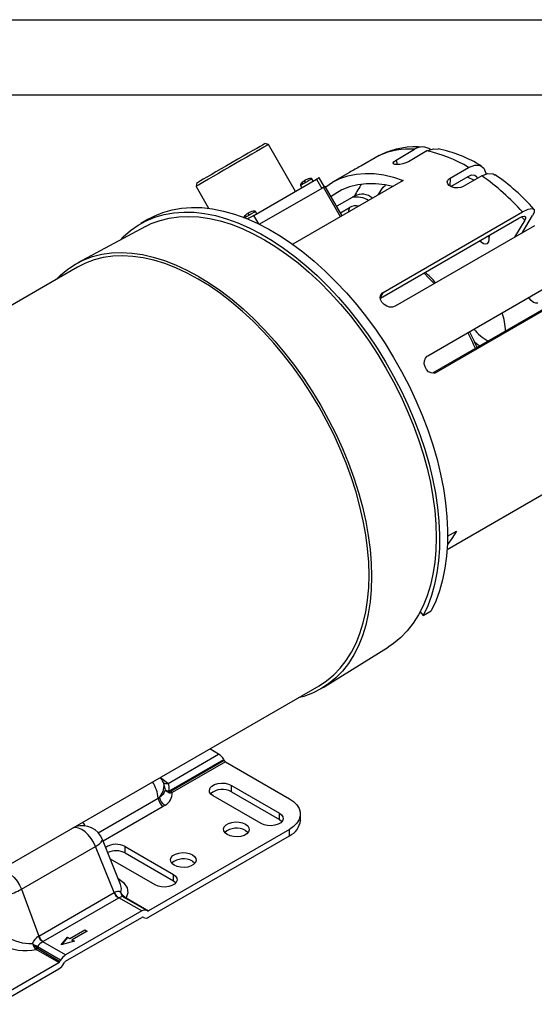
# Model space of a CAD drawing. Header units: inches. Extents: x 0 to 44, y 0 to 34.
# Tile 17 of 18: x 29.8 to 36.7, y 20.9 to 34. Entities that reach past the tile are written whole.
import ezdxf

# ---------------------------------------------------------------- set-up
doc = ezdxf.new("R2010")
doc.units = ezdxf.units.IN
doc.header["$LTSCALE"] = 4
doc.header["$MEASUREMENT"] = 0
doc.layers.add('TEXT', color=140, linetype='Continuous', lineweight=25)

msp = doc.modelspace()

# ---------------------------------------------------------------- linework, layer by layer
at = {"color": 7, "linetype": 'Continuous'}
msp.add_line((0.000389, 34.000421), (44.000389, 34.000421), dxfattribs=at)
for p, q in [((33.161752, 32.336731), (33.113941, 32.349542)), ((33.521737, 31.713219), (33.161752, 32.336731)), ((34.861698, 32.130969), (35.109186, 32.273841)), ((34.638485, 32.192586), (34.390998, 32.049715)), ((34.638485, 32.192586), (34.657708, 32.198911)), ((34.861698, 32.130969), (34.878532, 32.070611)), ((35.274221, 32.251723), (35.026733, 32.108852)), ((35.581069, 31.890227), (35.828557, 32.033098)), ((32.96675, 31.392831), (33.801136, 31.874512)), ((33.691934, 31.881315), (33.689176, 31.879724)), ((33.758104, 31.84967), (33.740608, 31.879974)), ((33.801136, 31.874512), (33.871136, 31.753269)), ((33.907737, 31.774398), (33.837739, 31.895638)), ((34.239786, 31.966021), (34.015909, 31.83678)), ((35.581069, 31.890227), (35.576368, 31.789349)), ((35.591842, 31.780387), (35.822998, 31.913831)), ((36.005091, 31.920503), (35.757604, 31.777632)), ((35.811033, 31.906923), (35.90388, 31.862075)), ((32.208945, 31.827042), (32.196134, 31.779231)), ((32.196134, 31.779231), (32.364197, 31.488138)), ((33.871136, 31.753269), (33.042359, 31.274826)), ((34.958838, 31.859207), (33.485191, 31.008488)), ((33.589054, 31.792474), (33.606545, 31.762177)), ((33.637325, 31.84979), (33.64576, 31.854925)), ((33.640099, 31.856131), (33.642086, 31.852689)), ((33.642858, 31.857722), (33.640234, 31.855897)), ((33.642858, 31.857722), (33.644807, 31.854345)), ((33.64576, 31.854925), (33.654424, 31.859663)), ((33.652163, 31.858426), (33.654475, 31.859834)), ((33.885598, 31.761617), (33.896403, 31.767855)), ((34.122432, 31.37636), (33.896403, 31.767855)), ((34.144393, 31.389037), (33.918364, 31.78053)), ((34.306962, 31.652126), (34.071108, 31.51597)), ((34.121959, 31.427893), (34.243611, 31.498121)), ((31.565332, 31.345827), (31.459266, 31.284596)), ((32.883549, 31.414645), (32.891984, 31.41978)), ((32.886323, 31.420985), (32.888311, 31.417543)), ((32.889082, 31.422577), (32.886458, 31.420752)), ((32.889082, 31.422577), (32.891032, 31.4192)), ((32.891984, 31.41978), (32.900648, 31.424517)), ((32.898387, 31.423281), (32.900699, 31.424688)), ((32.938159, 31.44617), (32.9354, 31.444579)), ((33.031939, 31.279921), (32.96675, 31.392831)), ((33.004328, 31.414525), (32.986832, 31.444828)), ((34.653911, 30.293214), (36.498996, 31.358359)), ((34.691058, 30.368265), (36.547213, 31.439801)), ((36.532266, 31.374465), (36.576114, 31.331388)), ((36.547769, 31.165591), (36.68218, 31.392618)), ((31.520842, 31.245512), (30.621268, 30.763103)), ((36.704722, 31.256197), (34.848567, 30.184662)), ((36.576114, 31.331388), (36.441703, 31.10436)), ((36.103145, 31.071609), (36.105934, 31.131449)), ((30.615479, 30.704884), (25.170398, 27.561505)), ((35.284737, 29.525), (37.140892, 30.596536)), ((34.691058, 30.368265), (34.652582, 30.303278)), ((37.169602, 30.344136), (35.348836, 29.29303)), ((37.252141, 30.37367), (35.395986, 29.302135)), ((35.373116, 29.293951), (35.395986, 29.302135)), ((35.542217, 26.944552), (37.07432, 27.829017)), ((35.548596, 27.122402), (35.665867, 27.190102)), ((35.182876, 26.112829), (35.223958, 26.066991)), ((35.223958, 26.066991), (35.330024, 26.128222)), ((33.888329, 25.103775), (34.755945, 25.641542)), ((28.389936, 21.984497), (33.835018, 25.127876)), ((32.497188, 24.218192), (32.378208, 24.286878)), ((31.823644, 23.829363), (32.497188, 24.218192)), ((31.834431, 23.72537), (32.564688, 24.146938)), ((32.572735, 24.133001), (31.863319, 23.723464)), ((32.564688, 24.146938), (32.572735, 24.133001)), ((32.588235, 24.116639), (31.878887, 23.706968)), ((32.588235, 24.116639), (33.440765, 23.624484)), ((31.730542, 23.898095), (31.756006, 23.883395)), ((31.73846, 23.876384), (31.756006, 23.883395)), ((31.756006, 23.883395), (31.823644, 23.829363)), ((31.770637, 23.812737), (31.75676, 23.84747)), ((31.779436, 23.779947), (31.770577, 23.812719)), ((31.789, 23.744564), (31.779436, 23.779947)), ((31.788975, 23.744558), (31.793885, 23.736221)), ((32.668239, 23.80267), (33.307483, 23.433642)), ((32.668239, 23.717749), (32.668239, 23.80267)), ((30.892448, 23.171258), (31.691786, 23.632706)), ((31.691786, 23.632706), (31.710936, 23.644898)), ((31.834431, 23.72537), (31.807303, 23.728214)), ((31.807303, 23.728214), (31.808055, 23.71974)), ((31.835281, 23.718783), (31.807303, 23.728214)), ((31.808055, 23.71974), (31.836539, 23.705009)), ((31.835278, 23.718781), (31.834431, 23.72537)), ((33.064938, 23.292818), (32.424299, 23.662651)), ((32.668239, 23.717749), (33.307483, 23.348722)), ((31.758161, 23.521689), (30.958058, 23.059797)), ((31.78347, 23.537803), (31.758161, 23.521689)), ((33.307483, 23.348722), (33.307483, 23.433642)), ((33.587212, 23.335462), (33.587212, 23.420382)), ((33.440765, 23.21628), (31.564344, 22.133046)), ((33.440765, 23.13136), (33.440765, 23.21628)), ((30.949588, 23.070789), (30.94848, 23.081421)), ((31.190251, 22.482839), (30.949238, 23.081713)), ((31.564051, 22.047956), (33.440765, 23.13136)), ((29.869537, 22.418541), (30.857164, 22.988685)), ((31.104838, 22.37326), (30.857164, 22.988685)), ((31.25333, 22.986665), (31.893969, 22.616832)), ((31.25333, 22.901745), (31.25333, 22.986665)), ((31.650724, 22.47641), (31.054265, 22.820739)), ((31.25333, 22.901745), (31.893969, 22.531912)), ((31.893969, 22.531912), (31.893969, 22.616832)), ((29.869537, 22.418541), (30.102675, 21.794723)), ((30.102675, 21.794723), (31.104838, 22.37326)), ((31.162401, 22.301652), (30.160238, 21.723115)), ((31.104838, 22.37326), (31.109566, 22.376042)), ((31.168642, 22.305352), (31.162401, 22.301652)), ((31.473298, 22.129478), (31.168642, 22.305352)), ((31.193114, 22.377576), (31.202401, 22.350493)), ((31.206466, 22.351819), (31.193114, 22.377576)), ((31.206465, 22.351819), (31.202401, 22.350493)), ((31.225066, 22.317717), (31.223729, 22.320072)), ((31.224422, 22.320744), (31.231384, 22.314779)), ((31.231384, 22.314779), (31.224724, 22.317143)), ((31.238597, 22.310615), (31.227973, 22.319279)), ((31.540798, 22.136158), (31.231384, 22.314779)), ((31.231384, 22.314779), (31.238597, 22.310614)), ((31.263784, 22.306555), (31.248613, 22.313792)), ((31.263784, 22.306553), (31.564344, 22.133046)), ((31.473298, 22.129478), (30.458485, 21.543639)), ((30.458485, 21.458719), (31.473298, 22.044558)), ((31.497051, 22.041325), (31.488652, 22.046174)), ((31.497051, 22.041325), (31.488798, 22.046092)), ((31.548844, 22.131512), (31.540798, 22.136158)), ((30.097833, 21.791981), (30.102675, 21.794723)), ((30.399984, 21.679839), (30.482783, 21.782693)), ((30.482783, 21.774527), (30.408368, 21.682088)), ((30.482783, 21.782693), (30.514572, 21.764341)), ((30.482783, 21.774527), (30.482783, 21.782693)), ((30.514572, 21.756175), (30.482783, 21.774527)), ((30.514572, 21.764341), (30.714392, 21.879695)), ((30.714392, 21.871529), (30.514572, 21.756175)), ((30.746182, 21.861343), (30.546362, 21.745989)), ((30.714392, 21.879695), (30.746182, 21.861343)), ((30.714392, 21.871529), (30.714392, 21.879695)), ((30.73911, 21.85726), (30.714392, 21.871529)), ((30.015795, 21.697924), (30.028233, 21.671649)), ((30.035449, 21.676837), (30.015795, 21.697924)), ((30.028233, 21.671649), (30.035449, 21.676837)), ((30.081575, 21.651009), (30.074313, 21.638475)), ((30.074313, 21.638475), (30.082386, 21.631953)), ((30.390985, 21.472385), (30.081575, 21.651009)), ((30.160238, 21.723115), (30.153829, 21.719513)), ((30.458485, 21.543639), (30.153829, 21.719513)), ((30.578151, 21.727637), (30.399984, 21.679839)), ((30.514572, 21.756175), (30.514572, 21.764341)), ((30.546362, 21.745989), (30.578151, 21.727637)), ((30.546362, 21.737824), (30.546362, 21.745989)), ((30.568495, 21.725047), (30.546362, 21.737824)), ((30.056746, 21.625748), (30.066886, 21.615588)), ((30.367438, 21.442086), (30.066886, 21.615591)), ((30.082386, 21.631953), (30.382938, 21.458448)), ((29.551678, 20.971158), (30.367438, 21.442086)), ((30.390985, 21.472385), (30.382938, 21.458448)), ((30.434731, 21.428061), (30.442985, 21.442357)), ((29.551678, 20.886238), (30.367731, 21.357335))]:
    msp.add_line(p, q)
at = {"flags": 128}
for points in [[(33.161752, 32.336731), (33.16155, 32.336616), (33.153059, 32.33172), (33.132288, 32.319735), (33.099776, 32.30097), (33.056364, 32.275912), (33.003178, 32.24521), (32.941594, 32.209658), (32.873207, 32.170179), (32.799789, 32.127793), (32.723242, 32.083599), (32.645547, 32.038742), (32.568717, 31.994383), (32.494741, 31.951672), (32.425537, 31.911713), (32.362895, 31.875543), (32.308439, 31.844098), (32.263579, 31.818193), (32.229477, 31.798497), (32.207015, 31.785523), (32.196777, 31.779604), (32.196134, 31.779231)], [(33.113941, 32.349542), (33.113465, 32.349269), (33.103882, 32.343742), (33.08223, 32.331248), (33.049101, 32.312127), (33.005397, 32.2869), (32.952311, 32.256255), (32.891291, 32.221029), (32.824001, 32.182182), (32.752277, 32.140774), (32.678076, 32.097935), (32.60342, 32.054832), (32.530348, 32.012642), (32.460851, 31.972516), (32.396826, 31.935548), (32.340019, 31.902746), (32.29198, 31.875005)], [(35.274221, 32.251723), (35.361057, 32.281055), (35.421209, 32.27429)], [(35.026733, 32.108852), (34.992766, 32.092908), (34.953196, 32.080526), (34.912514, 32.072835), (34.875394, 32.070406), (34.846129, 32.073302), (34.828008, 32.08115), (34.822992, 32.093236), (34.831587, 32.108505), (34.852762, 32.125515), (34.861698, 32.130969)], [(35.828557, 32.033098), (35.909667, 32.064688), (35.980174, 32.061418), (36.032174, 32.023662), (36.059826, 31.955601), (36.060581, 31.942115)], [(32.29198, 31.875005), (32.254018, 31.853083), (32.227171, 31.837576), (32.212169, 31.828908), (32.208945, 31.827042)], [(33.740608, 31.879974), (33.739641, 31.879416), (33.729328, 31.873464), (33.709195, 31.861843), (33.682309, 31.846321), (33.652762, 31.829262)], [(33.657199, 31.866004), (33.675735, 31.87472), (33.689176, 31.879724)], [(33.691934, 31.881315), (33.672836, 31.873867), (33.659957, 31.867595)], [(33.740608, 31.879973), (33.739114, 31.881965), (33.737052, 31.883687), (33.731162, 31.886156), (33.712627, 31.886348), (33.692329, 31.879289)], [(33.837739, 31.895638), (33.836491, 31.89492), (33.831994, 31.892325), (33.82439, 31.887936), (33.81397, 31.881921), (33.801136, 31.874512)], [(33.9222, 31.773886), (33.924095, 31.775347), (34.015808, 31.836721), (34.114805, 31.885477), (34.22051, 31.921332), (34.332307, 31.944077), (34.449544, 31.953578), (34.571537, 31.949781), (34.697577, 31.932707), (34.826929, 31.902457), (34.958838, 31.859207)], [(35.757604, 31.777632), (35.723412, 31.764195), (35.683162, 31.759064), (35.641338, 31.762591), (35.602644, 31.774131), (35.571483, 31.792178), (35.55135, 31.814654), (35.544481, 31.839194), (35.551683, 31.863311), (35.572176, 31.884512), (35.581069, 31.890227)], [(35.822998, 31.913831), (35.869342, 31.93188), (35.909627, 31.930012), (35.939342, 31.90844), (35.947866, 31.887468)], [(36.005091, 31.920503), (36.086201, 31.952094), (36.156708, 31.948823), (36.181519, 31.930809)], [(33.613777, 31.833934), (33.597525, 31.819894), (33.588423, 31.803746), (33.587616, 31.79741), (33.588077, 31.794764), (33.589054, 31.792474)], [(33.652762, 31.829262), (33.625052, 31.813263), (33.603398, 31.800759), (33.591097, 31.793655), (33.589054, 31.792474)], [(33.612228, 31.835298), (33.628228, 31.848113), (33.640099, 31.856131)], [(33.640099, 31.856131), (33.638107, 31.852997), (33.637325, 31.84979)], [(33.649739, 31.85695), (33.645358, 31.858001), (33.642858, 31.857722)], [(33.654424, 31.859663), (33.655706, 31.863979), (33.657199, 31.866004)], [(33.907739, 31.774395), (33.906491, 31.773676), (33.901994, 31.771081), (33.89439, 31.766692), (33.88397, 31.760678), (33.871136, 31.753269)], [(33.896403, 31.767855), (33.904103, 31.7723), (33.910355, 31.775909), (33.914918, 31.778542), (33.917616, 31.780099), (33.918364, 31.78053)], [(33.896403, 31.767855), (33.904103, 31.7723), (33.910355, 31.775909), (33.914918, 31.778542), (33.917616, 31.780099), (33.918364, 31.78053)], [(34.818179, 31.778006), (34.715679, 31.799903), (34.589933, 31.814807), (34.468668, 31.815503), (34.352688, 31.801983), (34.242762, 31.77434), (34.13962, 31.732755), (34.043944, 31.677505), (33.997444, 31.643561)], [(34.624528, 31.666213), (34.690829, 31.767977), (34.722734, 31.797863)], [(31.565332, 31.345827), (31.63874, 31.384592), (31.754635, 31.432495), (31.876785, 31.46779), (32.004665, 31.490324), (32.137729, 31.500001), (32.275408, 31.496779), (32.41711, 31.480673), (32.56223, 31.451752), (32.710146, 31.410138), (32.860225, 31.356011), (33.011824, 31.289602), (33.164294, 31.211195), (33.316982, 31.121127), (33.469234, 31.019783), (33.620398, 30.907597), (33.769827, 30.785049), (33.916881, 30.652664), (34.06093, 30.511009), (34.201357, 30.360691), (34.337562, 30.202353), (34.468961, 30.036673), (34.594991, 29.864362), (34.715112, 29.686155), (34.828811, 29.502818), (34.935599, 29.315134), (35.035021, 29.123908), (35.12665, 28.929958), (35.210094, 28.734115), (35.284995, 28.537218), (35.351034, 28.340109), (35.407926, 28.143633), (35.455428, 27.948631), (35.493338, 27.755938), (35.521492, 27.56638), (35.539771, 27.380767), (35.548095, 27.199895), (35.546429, 27.024538), (35.534781, 26.855448), (35.5132, 26.693348), (35.481778, 26.538932), (35.440651, 26.392862), (35.389994, 26.255763), (35.330024, 26.128222)], [(34.243611, 31.498121), (34.22482, 31.437242), (34.22422, 31.435121)], [(36.547213, 31.439801), (36.622724, 31.476356), (36.677068, 31.487418), (36.704157, 31.471751), (36.700925, 31.431075), (36.68218, 31.392618)], [(31.191371, 31.068829), (31.227332, 31.106309), (31.321604, 31.190599), (31.42353, 31.263053), (31.532674, 31.323361), (31.648569, 31.371265), (31.770719, 31.406559), (31.898599, 31.429093), (32.031663, 31.43877), (32.169342, 31.435549), (32.311044, 31.419443), (32.456164, 31.390521), (32.60408, 31.348907), (32.754159, 31.29478), (32.905758, 31.228371), (33.058228, 31.149965), (33.210916, 31.059897), (33.363167, 30.958552), (33.514332, 30.846366), (33.663761, 30.723818), (33.810814, 30.591433), (33.954864, 30.449779), (34.095291, 30.29946), (34.231496, 30.141122), (34.362895, 29.975443), (34.488925, 29.803131), (34.609046, 29.624925), (34.722745, 29.441587), (34.829533, 29.253903), (34.928955, 29.062677), (35.020584, 28.868727), (35.104028, 28.672885), (35.178929, 28.475987), (35.244968, 28.278878), (35.30186, 28.082402), (35.349362, 27.8874), (35.387272, 27.694708), (35.415426, 27.505149), (35.433705, 27.319536), (35.442029, 27.138664), (35.440363, 26.963308), (35.428715, 26.794217), (35.407134, 26.632117), (35.375712, 26.477701), (35.334585, 26.331631), (35.283928, 26.194532), (35.223958, 26.066991)], [(31.520842, 31.245512), (31.600467, 31.28411), (31.716211, 31.326982), (31.837919, 31.357433), (31.96507, 31.375335), (32.097121, 31.38061), (32.233505, 31.373236), (32.373639, 31.353243), (32.516922, 31.320719), (32.662741, 31.275801), (32.810472, 31.218684), (32.959481, 31.14961), (33.109132, 31.068875), (33.258782, 30.976827), (33.407792, 30.873858), (33.555523, 30.76041), (33.701342, 30.636968), (33.844625, 30.504061), (33.984759, 30.362258), (34.121143, 30.212167), (34.253193, 30.05443), (34.380345, 29.889722), (34.502053, 29.718749), (34.617796, 29.542243), (34.727079, 29.36096), (34.829434, 29.175676), (34.924422, 28.987184), (35.011637, 28.796292), (35.090705, 28.603818), (35.161287, 28.410584), (35.223082, 28.217419), (35.275825, 28.02515), (35.319289, 27.834601), (35.35329, 27.646586), (35.37768, 27.461912), (35.392356, 27.281369), (35.397255, 27.10573)], [(32.860002, 31.398789), (32.843749, 31.384749), (32.834647, 31.368601), (32.833841, 31.362264), (32.834301, 31.359618), (32.835278, 31.357329)], [(32.898986, 31.394117), (32.871276, 31.378117), (32.849622, 31.365614), (32.844061, 31.362402)], [(32.858453, 31.400152), (32.874452, 31.412968), (32.886323, 31.420985)], [(32.886323, 31.420985), (32.884331, 31.417851), (32.883549, 31.414645)], [(32.96675, 31.392831), (32.951994, 31.384313), (32.935884, 31.375012), (32.919039, 31.365287), (32.902105, 31.35551), (32.885735, 31.346058), (32.885324, 31.345821)], [(32.895963, 31.421805), (32.891582, 31.422855), (32.889082, 31.422577)], [(32.986832, 31.444828), (32.985865, 31.444271), (32.975552, 31.438319), (32.955419, 31.426697), (32.928533, 31.411176), (32.898986, 31.394117)], [(32.900648, 31.424517), (32.90193, 31.428834), (32.903423, 31.430858)], [(32.903423, 31.430858), (32.921959, 31.439575), (32.9354, 31.444579)], [(32.938159, 31.44617), (32.919061, 31.438722), (32.906181, 31.432449)], [(32.986832, 31.444828), (32.985338, 31.446819), (32.983276, 31.448541), (32.977386, 31.451011), (32.958852, 31.451203), (32.938553, 31.444144)], [(36.498996, 31.358359), (36.54214, 31.379245), (36.57319, 31.385566), (36.588671, 31.376615), (36.586828, 31.353372), (36.576114, 31.331388)], [(36.083381, 31.11843), (36.101061, 31.101164), (36.104395, 31.098428)], [(35.977315, 31.057199), (35.994995, 31.039933), (36.025649, 31.020381), (36.055005, 31.013798), (36.079521, 31.020979), (36.09624, 31.041056), (36.103145, 31.071609)], [(30.336261, 30.543695), (30.392026, 30.59906), (30.487952, 30.67866), (30.591318, 30.74643), (30.701681, 30.802082), (30.818567, 30.845378), (30.941478, 30.87613), (31.069885, 30.894209), (31.20324, 30.899536), (31.340972, 30.892088), (31.48249, 30.871899), (31.627188, 30.839053), (31.774448, 30.793692), (31.923638, 30.73601), (32.07412, 30.666253), (32.225248, 30.584722), (32.376377, 30.491764), (32.526859, 30.387778), (32.676049, 30.273209), (32.823308, 30.148547), (32.968007, 30.014328), (33.109525, 29.871124), (33.247257, 29.71955), (33.380612, 29.560255), (33.509019, 29.39392), (33.631929, 29.221258), (33.748816, 29.043009), (33.859179, 28.859935), (33.962544, 28.67282), (34.058471, 28.482467), (34.146547, 28.289689), (34.226396, 28.095313), (34.297676, 27.90017), (34.360081, 27.705097), (34.413345, 27.510929), (34.457239, 27.318497), (34.491575, 27.128625), (34.516206, 26.942127), (34.531027, 26.7598), (34.535975, 26.582426)], [(34.501991, 26.602045), (34.497116, 26.77681), (34.482513, 26.956455), (34.458244, 27.140211), (34.424413, 27.32729), (34.381164, 27.516892), (34.328684, 27.708205), (34.267197, 27.900409), (34.196965, 28.092681), (34.11829, 28.284199), (34.03151, 28.474141), (33.936994, 28.661695), (33.835148, 28.846058), (33.726409, 29.026439), (33.611241, 29.202067), (33.490139, 29.37219), (33.36362, 29.536078), (33.232226, 29.693031), (33.09652, 29.842376), (32.957083, 29.983473), (32.814513, 30.115719), (32.669419, 30.238547), (32.522423, 30.351431), (32.374154, 30.453887), (32.225248, 30.545478), (32.076342, 30.625811), (31.928074, 30.694541), (31.781078, 30.751375), (31.635984, 30.796069), (31.493413, 30.828432), (31.353977, 30.848324), (31.218271, 30.855662), (31.086877, 30.850414), (30.960358, 30.832601), (30.839255, 30.802301), (30.724088, 30.759642), (30.615479, 30.704884)], [(35.368458, 30.484788), (35.300251, 30.558121), (35.231716, 30.626774)], [(35.368458, 30.484788), (35.300251, 30.558121), (35.231716, 30.626774)], [(34.848567, 30.184662), (34.815007, 30.173137), (34.776552, 30.173554), (34.737404, 30.18572), (34.701872, 30.208104), (34.673931, 30.238025), (34.656703, 30.27207), (34.652151, 30.306544), (34.660913, 30.337762), (34.68212, 30.362341), (34.691058, 30.368265)], [(36.749589, 30.224884), (36.722741, 30.223197), (36.692421, 30.235155), (36.662289, 30.259314), (36.635976, 30.292761), (36.630508, 30.301897)], [(35.905311, 29.708482), (35.958339, 29.671933), (35.982055, 29.65858)], [(35.395986, 29.302135), (35.363807, 29.291596), (35.32931, 29.2949), (35.296193, 29.31163), (35.268012, 29.33986), (35.247849, 29.376324), (35.23794, 29.416881), (35.239475, 29.457049), (35.252481, 29.492394), (35.275676, 29.518952), (35.284737, 29.525)], [(35.665867, 27.190102), (35.605557, 27.089073), (35.545807, 27.009447)], [(35.397255, 27.10573), (35.392356, 26.935747), (35.37768, 26.772149), (35.35329, 26.615635), (35.319289, 26.466876), (35.275825, 26.32651), (35.223082, 26.195136), (35.161287, 26.073318), (35.090705, 25.961577), (35.011637, 25.860392), (34.924422, 25.770196), (34.829434, 25.691376), (34.755945, 25.641542)], [(34.535975, 26.582426), (34.531027, 26.410764), (34.516206, 26.24555), (34.491575, 26.08749), (34.457239, 25.937262), (34.413345, 25.795509), (34.360081, 25.662837), (34.297676, 25.539816), (34.226396, 25.426971), (34.146547, 25.324787), (34.058471, 25.2337), (33.962544, 25.1541), (33.859179, 25.08633), (33.748816, 25.030678), (33.631929, 24.987383), (33.555799, 24.966686)], [(33.835018, 25.127876), (33.835148, 25.127951), (33.936994, 25.194726), (34.03151, 25.273154), (34.11829, 25.362901), (34.196965, 25.463583), (34.267197, 25.574768), (34.328684, 25.69598), (34.381164, 25.8267), (34.424413, 25.966369), (34.458244, 26.114388), (34.482513, 26.270123), (34.497116, 26.432907), (34.501991, 26.602045)], [(31.767931, 23.794508), (31.754773, 23.718529), (31.710936, 23.644898)], [(31.710936, 23.644898), (31.7676, 23.691791), (31.789, 23.744564)], [(31.755688, 23.847041), (31.760835, 23.835987), (31.767931, 23.794508)], [(31.8073, 23.728214), (31.79616, 23.735635), (31.788975, 23.744558)], [(31.823644, 23.829363), (31.834667, 23.787001), (31.834431, 23.72537)], [(32.424299, 23.662651), (32.394918, 23.685321), (32.377814, 23.711857), (32.374379, 23.740101), (32.384892, 23.767756), (32.408497, 23.792574), (32.443277, 23.812537), (32.486402, 23.826021), (32.534366, 23.831931), (32.58327, 23.829787), (32.629138, 23.819761), (32.668239, 23.80267)], [(31.793885, 23.736221), (31.797445, 23.730176), (31.80806, 23.719743)], [(31.836539, 23.705009), (31.835323, 23.71127), (31.835281, 23.718783)], [(31.836536, 23.705004), (31.856513, 23.702301), (31.878887, 23.706969)], [(33.440765, 23.624484), (33.496788, 23.585941), (33.540365, 23.542368), (33.570174, 23.495089), (33.585309, 23.445539), (33.585309, 23.395225), (33.570174, 23.345676), (33.540365, 23.298396), (33.496788, 23.254823), (33.440765, 23.21628)], [(33.307483, 23.433642), (33.337089, 23.411069), (33.354456, 23.384591), (33.358171, 23.356359), (33.347934, 23.32867), (33.324575, 23.303774), (33.289994, 23.283696), (33.247004, 23.270069), (33.199099, 23.264), (33.150174, 23.265983), (33.104208, 23.275857), (33.064938, 23.292818)], [(33.307483, 23.348722), (33.337089, 23.326149), (33.342041, 23.320569)], [(30.857164, 22.988685), (30.831401, 23.044384), (30.798768, 23.096865), (30.760729, 23.143772), (30.718993, 23.183), (30.675432, 23.212788), (30.632003, 23.231798), (30.590654, 23.239178), (30.557436, 23.235768)], [(30.720758, 23.255754), (30.707976, 23.28276), (30.689025, 23.311733)], [(32.612036, 23.146069), (32.582697, 23.168694), (32.565589, 23.195174), (32.562096, 23.223364), (32.572503, 23.25098), (32.595965, 23.275784), (32.630582, 23.295769), (32.67355, 23.309313), (32.721388, 23.315321), (32.770219, 23.313304), (32.816089, 23.303428), (32.85528, 23.286491)], [(32.85528, 23.286491), (32.884619, 23.263866), (32.901727, 23.237386), (32.90522, 23.209197), (32.894813, 23.181581), (32.871351, 23.156776), (32.836734, 23.136792), (32.793766, 23.123247), (32.745928, 23.11724), (32.697097, 23.119256), (32.651227, 23.129132), (32.612036, 23.146069)], [(32.85528, 23.201571), (32.884619, 23.178946), (32.889139, 23.17382)], [(31.904929, 22.737865), (31.875591, 22.76049), (31.858482, 22.78697), (31.85499, 22.81516), (31.865396, 22.842776), (31.888858, 22.86758), (31.923476, 22.887565), (31.966444, 22.901109), (32.014281, 22.907117), (32.063113, 22.9051), (32.108982, 22.895224), (32.148174, 22.878287)], [(32.148174, 22.878287), (32.177512, 22.855662), (32.194621, 22.829182), (32.198113, 22.800993), (32.187707, 22.773377), (32.164244, 22.748572), (32.129627, 22.728588), (32.086659, 22.715043), (32.038822, 22.709036), (31.98999, 22.711052), (31.944121, 22.720928), (31.904929, 22.737865)], [(32.148174, 22.793367), (32.177512, 22.770742), (32.182032, 22.765616)], [(29.569809, 22.665623), (29.603027, 22.669034), (29.644376, 22.661654), (29.687806, 22.642643), (29.731367, 22.612855), (29.773103, 22.573628), (29.811141, 22.52672), (29.843774, 22.474239), (29.869537, 22.418541)], [(31.156134, 22.567613), (31.231273, 22.510021), (31.27837, 22.438875), (31.287883, 22.369455), (31.263784, 22.306553)], [(31.893969, 22.616832), (31.923307, 22.594208), (31.940416, 22.567728), (31.943908, 22.539538), (31.933502, 22.511922), (31.91004, 22.487117), (31.875422, 22.467133), (31.832454, 22.453588), (31.784617, 22.447581), (31.735785, 22.449597), (31.689916, 22.459474), (31.650724, 22.47641)], [(31.193113, 22.377576), (31.202308, 22.430001), (31.189212, 22.482448)], [(31.893969, 22.531912), (31.923307, 22.509287), (31.927827, 22.504161)], [(31.224724, 22.317143), (31.21681, 22.319952), (31.201137, 22.319426), (31.168642, 22.305352)], [(31.202401, 22.350493), (31.214014, 22.329661), (31.224422, 22.320744)], [(31.227973, 22.319279), (31.217835, 22.327546), (31.202401, 22.350493)], [(31.248613, 22.313792), (31.226466, 22.328929), (31.206465, 22.351819)], [(31.238597, 22.310615), (31.242879, 22.310457), (31.248613, 22.313792)], [(30.056746, 21.625743), (30.042283, 21.647005), (30.028234, 21.67165)], [(30.081575, 21.651009), (30.059633, 21.663256), (30.035449, 21.676837)], [(30.074313, 21.638475), (30.053188, 21.658902), (30.035449, 21.676836)], [(30.074313, 21.638475), (30.06602, 21.63107), (30.056746, 21.625748)]]:
    msp.add_lwpolyline(points, dxfattribs=at)
for centre, radius, start, end in [((35.030906, 31.323317), 0.953741, 85.2920534, 114.2961755), ((35.128932, 31.209643), 1.097891, 84.6633287, 115.4604955), ((35.21261, 32.123036), 0.182862, 52.6444007, 124.4429172), ((35.07903, 30.552869), 1.759285, 58.4518801, 78.7656692), ((34.889, 30.462888), 1.829844, 59.1052266, 77.8470931), ((38.007999, 25.343599), 7.619363, 118.3405812, 119.640231), ((34.11408, 29.241832), 3.278903, 42.0930606, 54.7797749), ((34.527006, 29.541969), 2.909933, 41.7048664, 55.2925845), ((33.692326, 31.853844), 0.046579, 178.6698855, 211.8532478), ((35.19983, 31.211869), 0.995509, 143.0860761, 153.7529076), ((34.326532, 31.305305), 0.332971, 59.4213082, 98.66027), ((34.406619, 31.458142), 0.218086, 49.0675991, 117.1913011), ((34.330869, 31.34986), 0.172033, 77.6571678, 120.4786282), ((32.93855, 31.418698), 0.046579, 178.6698855, 211.8532478), ((33.954542, 29.236227), 1.910055, 41.3018214, 47.2264753), ((35.68009, 29.86219), 0.638997, 359.185523, 21.5052557), ((32.962437, 28.338078), 3.223717, 23.4770557, 27.6306179), ((33.458797, 28.578457), 2.697465, 23.0540325, 28.0185043), ((36.387067, 30.262698), 0.619755, 218.138215, 241.1602532), ((32.394115, 24.052949), 0.194754, 28.8556089, 58.0453281), ((32.611904, 24.154584), 0.044721, 208.8555385, 238.0453219), ((31.485599, 23.739138), 0.292, 21.7499052, 35.5198654), ((31.246024, 23.597572), 0.447145, 4.5065454, 33.963237), ((31.800078, 23.891062), 0.066051, 233.142358, 290.9031311), ((32.54877, 23.506705), 0.242513, 60.4863714, 130.7581313), ((31.836842, 23.644081), 0.145501, 184.4840229, 237.2648634), ((31.845048, 23.657619), 0.134714, 185.4183738, 242.7999213), ((31.692239, 23.700753), 0.186751, 299.2432341, 1.907156), ((31.843889, 23.753516), 0.035786, 256.0767928, 302.8842977), ((31.902445, 23.744797), 0.044564, 208.6012673, 238.0869018), ((30.678351, 22.972697), 0.292, 21.9046852, 106.5420331), ((32.73652, 22.990073), 0.24256, 60.6848823, 130.7529559), ((33.343323, 23.355866), 0.24474, 293.4621251, 355.217734), ((30.769772, 23.180135), 0.210452, 294.5355205, 328.696245), ((31.132782, 22.764712), 0.252577, 61.4924906, 123.7848906), ((31.13136, 22.670049), 0.261839, 62.2367421, 115.2634629), ((32.029413, 22.581869), 0.24256, 60.6848823, 130.7529559), ((29.270368, 23.532405), 1.264791, 288.4798765, 298.2766639), ((31.240209, 22.423139), 0.144268, 200.2271138, 237.3620293), ((31.242116, 22.426801), 0.141941, 200.9533945, 238.8259345), ((31.15242, 22.317935), 0.072201, 55.6940833, 126.4088909), ((31.254706, 22.319225), 0.015588, 245.6789158, 305.6162283), ((31.512841, 22.074281), 0.067899, 65.6860478, 125.6181727), ((31.482378, 22.031883), 0.015592, 65.6860475, 125.6181714), ((31.524801, 22.102744), 0.067396, 245.6860478, 305.6181727), ((31.555264, 22.14572), 0.015592, 245.6860478, 305.6181727), ((29.977856, 22.224467), 0.527908, 233.9820138, 274.1211894), ((30.200414, 21.619703), 0.200506, 120.7710812, 157.0381036), ((30.236073, 21.840946), 0.146659, 199.5037353, 235.8899915), ((30.238046, 21.844603), 0.144268, 200.2271138, 237.3620293), ((29.926349, 22.281911), 0.68098, 241.4578014, 281.909997), ((30.237563, 21.55884), 0.181183, 117.5262015, 149.4224136), ((30.043218, 21.653536), 0.044721, 301.9541174, 331.1444101), ((30.561558, 21.378396), 0.194754, 121.9546716, 151.1443911), ((30.343769, 21.480031), 0.044721, 301.9546697, 331.14437), ((30.265421, 21.521354), 0.193312, 301.9546716, 331.1443911), ((30.482153, 21.420774), 0.044721, 121.9546631, 151.1442947)]:
    msp.add_arc(centre, radius, start, end)
at = {"layer": 'TEXT'}
msp.add_line((1, 33), (43, 33), dxfattribs=at)

doc.saveas('drawing.dxf')
